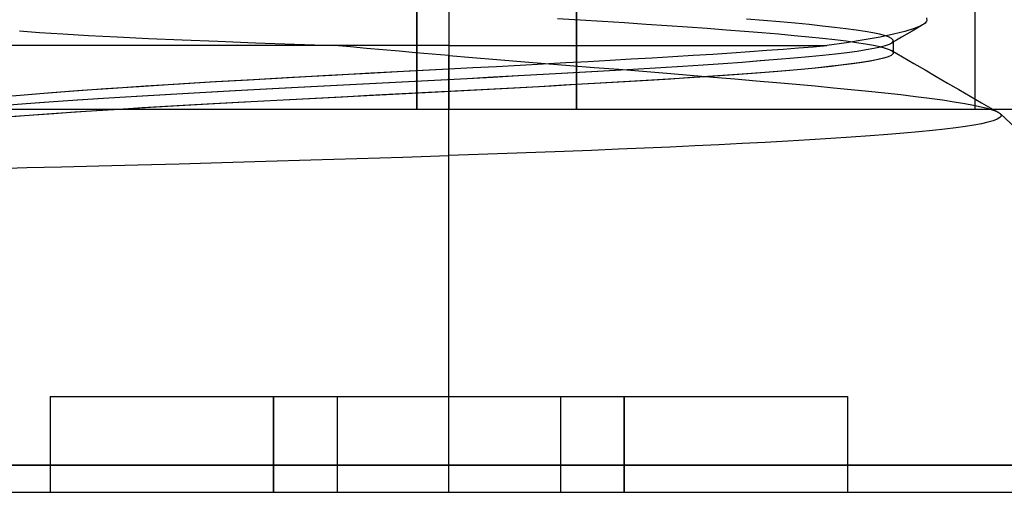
# Model space of a CAD drawing. Header units: millimetres. Extents: x 0 to 93, y -1.2 to 50.
# Tile 3 of 140: x 6.3 to 9.3, y -1.2 to 0.3. Entities that reach past the tile are written whole.
import ezdxf

# ---------------------------------------------------------------- set-up
doc = ezdxf.new("R2010")
doc.units = ezdxf.units.MM
doc.layers.add('MAIN-1', color=7, linetype='Continuous')
doc.layers.add('MAIN-2', color=7, linetype='Continuous')

msp = doc.modelspace()

# ---------------------------------------------------------------- linework, layer by layer
at = {"layer": 'MAIN-1'}
for p, q in [((92, 0), (1, 0)), ((9.3071, 0), (9.3097, -0.0015)), ((6.2983, -0.0182), (6.2393, -0.0227)), ((6.3611, -0.0136), (6.2983, -0.0182)), ((6.4273, -0.0091), (6.3611, -0.0136)), ((6.4966, -0.0045), (6.4273, -0.0091)), ((6.5687, 0), (6.4966, -0.0045)), ((9.3202, -0.0308), (9.3076, -0.0357)), ((9.3097, -0.0015), (9.3123, -0.003)), ((9.3123, -0.003), (9.3149, -0.0045)), ((9.3149, -0.0045), (9.3175, -0.006)), ((9.3175, -0.006), (9.3201, -0.0075)), ((9.3201, -0.0075), (9.3227, -0.0091)), ((9.3283, -0.0259), (9.3202, -0.0308)), ((9.3259, -0.0111), (9.3259, -0.0111)), ((9.3259, -0.0111), (9.3259, -0.0111)), ((9.3259, -0.0111), (9.326, -0.0111)), ((9.326, -0.0111), (9.326, -0.0112)), ((9.326, -0.0112), (9.3261, -0.0112)), ((9.3261, -0.0112), (9.3261, -0.0112)), ((9.3261, -0.0112), (9.3311, -0.0161)), ((9.3319, -0.021), (9.3283, -0.0259)), ((10.51, -1.1148), (9.3287, -0.0133)), ((9.3311, -0.0161), (9.3319, -0.021)), ((9.1899, -0.0581), (9.1556, -0.0622)), ((9.2202, -0.0539), (9.1899, -0.0581)), ((9.2468, -0.0497), (9.2202, -0.0539)), ((9.2703, -0.0452), (9.2468, -0.0497)), ((9.2907, -0.0405), (9.2703, -0.0452)), ((9.3076, -0.0357), (9.2907, -0.0405)), ((8.7984, -0.0918), (8.7318, -0.096)), ((8.8617, -0.0877), (8.7984, -0.0918)), ((8.9211, -0.0835), (8.8617, -0.0877)), ((8.9764, -0.0792), (8.9211, -0.0835)), ((9.0275, -0.075), (8.9764, -0.0792)), ((9.0744, -0.0707), (9.0275, -0.075)), ((9.1171, -0.0665), (9.0744, -0.0707)), ((9.1556, -0.0622), (9.1171, -0.0665)), ((8.2142, -0.1217), (8.1321, -0.1252)), ((8.2939, -0.1183), (8.2142, -0.1217)), ((8.3715, -0.1148), (8.2939, -0.1183)), ((8.447, -0.1112), (8.3715, -0.1148)), ((8.5206, -0.1075), (8.447, -0.1112)), ((8.5925, -0.1038), (8.5206, -0.1075)), ((8.6629, -0.0999), (8.5925, -0.1038)), ((8.7318, -0.096), (8.6629, -0.0999)), ((7.1678, -0.1587), (7.3115, -0.1543)), ((7.3115, -0.1543), (7.4559, -0.1498)), ((7.4559, -0.1498), (7.6, -0.145)), ((7.6923, -0.1417), (7.6, -0.145)), ((7.6, -1.1148), (7.6, -0.145)), ((7.7835, -0.1385), (7.6923, -0.1417)), ((7.8732, -0.1352), (7.7835, -0.1385)), ((7.9614, -0.1319), (7.8732, -0.1352)), ((8.0478, -0.1286), (7.9614, -0.1319)), ((8.1321, -0.1252), (8.0478, -0.1286)), ((6.1741, -0.1851), (6.2764, -0.1827)), ((6.2764, -0.1827), (6.3858, -0.1801)), ((6.3858, -0.1801), (6.5021, -0.1772)), ((6.5021, -0.1772), (6.6252, -0.174)), ((6.6252, -0.174), (6.7545, -0.1706)), ((6.7545, -0.1706), (6.8885, -0.1668)), ((6.8885, -0.1668), (7.0264, -0.1629)), ((7.0264, -0.1629), (7.1678, -0.1587)), ((7.6, -1.1148), (4.69, -1.1148)), ((10.51, -1.1148), (7.6, -1.1148)), ((7.6, -1.2), (7.6, -1.1148)), ((4.69, -1.2), (7.6, -1.2)), ((7.6, -1.2), (10.51, -1.2))]:
    msp.add_line(p, q, dxfattribs=at)
at = {"layer": 'MAIN-2'}
for p, q in [((7.5, 9), (7.5, 0)), ((7.5, 0), (7.5, 9)), ((8.0005, 9), (8.0005, 0)), ((8.0005, 0), (8.0005, 9)), ((9.25, 9), (9.25, 0)), ((7.6, 2.3), (7.6, 0)), ((7.6, 2.3), (7.6, 0)), ((7.6, 1.5), (7.6, 0)), ((7.6, 1.5), (7.6, 0)), ((7.6, 1), (7.6, 0)), ((7.6, 1), (7.6, 0)), ((7.6, 1), (7.6, 0)), ((7.6, 1), (7.6, 0)), ((7.9412, 0.285), (8.0121, 0.2805)), ((7.9412, 0.285), (8.0121, 0.2805)), ((8.0121, 0.2805), (8.0821, 0.2761)), ((8.0121, 0.2805), (8.0821, 0.2761)), ((8.5875, 0.2783), (8.5339, 0.2827)), ((8.5875, 0.2783), (8.5339, 0.2827)), ((8.6384, 0.274), (8.5875, 0.2783)), ((8.6384, 0.274), (8.5875, 0.2783)), ((9.0984, 0.2867), (9.0997, 0.2787)), ((9.0984, 0.2867), (9.0997, 0.2787)), ((9.0997, 0.2787), (9.0985, 0.2759)), ((9.0997, 0.2787), (9.0985, 0.2759)), ((8.0821, 0.2761), (8.1511, 0.2717)), ((8.0821, 0.2761), (8.1511, 0.2717)), ((8.1511, 0.2717), (8.2186, 0.2672)), ((8.1511, 0.2717), (8.2186, 0.2672)), ((8.2186, 0.2672), (8.2844, 0.2628)), ((8.2186, 0.2672), (8.2844, 0.2628)), ((8.2844, 0.2628), (8.3483, 0.2584)), ((8.2844, 0.2628), (8.3483, 0.2584)), ((8.3483, 0.2584), (8.4101, 0.2539)), ((8.3483, 0.2584), (8.4101, 0.2539)), ((8.4101, 0.2539), (8.4697, 0.2495)), ((8.4101, 0.2539), (8.4697, 0.2495)), ((8.4697, 0.2495), (8.527, 0.2451)), ((8.4697, 0.2495), (8.527, 0.2451)), ((8.6861, 0.2697), (8.6384, 0.274)), ((8.6861, 0.2697), (8.6384, 0.274)), ((8.7305, 0.2654), (8.6861, 0.2697)), ((8.7305, 0.2654), (8.6861, 0.2697)), ((8.7716, 0.2611), (8.7305, 0.2654)), ((8.7716, 0.2611), (8.7305, 0.2654)), ((8.8098, 0.2568), (8.7716, 0.2611)), ((8.8098, 0.2568), (8.7716, 0.2611)), ((8.8452, 0.2525), (8.8098, 0.2568)), ((8.8452, 0.2525), (8.8098, 0.2568)), ((8.8774, 0.2481), (8.8452, 0.2525)), ((8.8774, 0.2481), (8.8452, 0.2525)), ((8.9059, 0.2437), (8.8774, 0.2481)), ((8.9059, 0.2437), (8.8774, 0.2481)), ((9.059, 0.2528), (9.0307, 0.2441)), ((9.059, 0.2528), (9.0307, 0.2441)), ((9.069, 0.2547), (9.0527, 0.2452)), ((9.08, 0.2614), (9.059, 0.2528)), ((9.08, 0.2614), (9.059, 0.2528)), ((9.0853, 0.2643), (9.069, 0.2547)), ((9.0854, 0.2643), (9.08, 0.2614)), ((9.0854, 0.2643), (9.08, 0.2614)), ((9.09, 0.2672), (9.0854, 0.2643)), ((9.09, 0.2672), (9.0854, 0.2643)), ((9.0937, 0.2701), (9.09, 0.2672)), ((9.0937, 0.2701), (9.09, 0.2672)), ((9.0965, 0.273), (9.0937, 0.2701)), ((9.0965, 0.273), (9.0937, 0.2701)), ((9.0985, 0.2759), (9.0965, 0.273)), ((9.0985, 0.2759), (9.0965, 0.273)), ((6.2535, 0.2457), (6.3166, 0.241)), ((6.2535, 0.2457), (6.3166, 0.241)), ((6.3166, 0.241), (6.3894, 0.2362)), ((6.3166, 0.241), (6.3894, 0.2362)), ((6.3894, 0.2362), (6.4706, 0.2316)), ((6.3894, 0.2362), (6.4706, 0.2316)), ((6.4706, 0.2316), (6.5602, 0.227)), ((6.4706, 0.2316), (6.5602, 0.227)), ((6.5602, 0.227), (6.6582, 0.2224)), ((6.5602, 0.227), (6.6582, 0.2224)), ((6.6582, 0.2224), (6.7639, 0.2179)), ((6.6582, 0.2224), (6.7639, 0.2179)), ((6.7639, 0.2179), (6.8762, 0.2133)), ((6.7639, 0.2179), (6.8762, 0.2133)), ((8.527, 0.2451), (8.5817, 0.2407)), ((8.527, 0.2451), (8.5817, 0.2407)), ((8.5817, 0.2407), (8.6337, 0.2363)), ((8.5817, 0.2407), (8.6337, 0.2363)), ((8.6337, 0.2363), (8.6828, 0.2318)), ((8.6337, 0.2363), (8.6828, 0.2318)), ((8.6828, 0.2318), (8.7289, 0.2274)), ((8.6828, 0.2318), (8.7289, 0.2274)), ((8.7289, 0.2274), (8.7716, 0.223)), ((8.7289, 0.2274), (8.7716, 0.223)), ((8.7716, 0.223), (8.8109, 0.2186)), ((8.7716, 0.223), (8.8109, 0.2186)), ((8.8109, 0.2186), (8.8467, 0.2142)), ((8.8109, 0.2186), (8.8467, 0.2142)), ((8.9032, 0.2178), (8.8473, 0.2089)), ((8.9032, 0.2178), (8.8473, 0.2089)), ((8.9525, 0.2266), (8.9032, 0.2178)), ((8.9525, 0.2266), (8.9032, 0.2178)), ((8.9302, 0.2394), (8.9059, 0.2437)), ((8.9302, 0.2394), (8.9059, 0.2437)), ((8.9504, 0.2352), (8.9302, 0.2394)), ((8.9504, 0.2352), (8.9302, 0.2394)), ((8.9667, 0.231), (8.9504, 0.2352)), ((8.9667, 0.231), (8.9504, 0.2352)), ((8.9951, 0.2354), (8.9525, 0.2266)), ((8.9951, 0.2354), (8.9525, 0.2266)), ((8.9792, 0.2267), (8.9667, 0.231)), ((8.9792, 0.2267), (8.9667, 0.231)), ((8.988, 0.2223), (8.9792, 0.2267)), ((8.988, 0.2223), (8.9792, 0.2267)), ((9.0037, 0.2167), (8.9873, 0.2071)), ((8.993, 0.218), (8.988, 0.2223)), ((8.993, 0.218), (8.988, 0.2223)), ((8.9935, 0.2172), (8.993, 0.218)), ((8.9935, 0.2172), (8.993, 0.218)), ((8.9938, 0.2163), (8.9935, 0.2172)), ((8.9938, 0.2163), (8.9935, 0.2172)), ((8.9941, 0.2155), (8.9938, 0.2163)), ((8.9941, 0.2155), (8.9938, 0.2163)), ((9.0307, 0.2441), (8.9951, 0.2354)), ((9.0307, 0.2441), (8.9951, 0.2354)), ((9.02, 0.2262), (9.0037, 0.2167)), ((9.0363, 0.2357), (9.02, 0.2262)), ((9.0527, 0.2452), (9.0363, 0.2357)), ((7.6, 0.2), (6.1, 0.2)), ((7.6, 0.2), (6.1, 0.2)), ((6.8762, 0.2133), (6.9941, 0.2088)), ((6.8762, 0.2133), (6.9941, 0.2088)), ((6.9941, 0.2088), (7.1163, 0.2044)), ((6.9941, 0.2088), (7.1163, 0.2044)), ((7.1163, 0.2044), (7.242, 0.2)), ((7.1163, 0.2044), (7.242, 0.2)), ((7.2918, 0.1955), (7.242, 0.2)), ((7.2918, 0.1955), (7.242, 0.2)), ((7.3421, 0.1909), (7.2918, 0.1955)), ((7.3421, 0.1909), (7.2918, 0.1955)), ((7.3929, 0.1864), (7.3421, 0.1909)), ((7.3929, 0.1864), (7.3421, 0.1909)), ((7.4441, 0.1819), (7.3929, 0.1864)), ((7.4441, 0.1819), (7.3929, 0.1864)), ((7.6, 0.2), (8.7851, 0.2)), ((7.6, 0.2), (8.7851, 0.2)), ((8.5976, 0.1849), (8.6488, 0.1887)), ((8.5976, 0.1849), (8.6488, 0.1887)), ((8.6488, 0.1887), (8.6971, 0.1925)), ((8.6488, 0.1887), (8.6971, 0.1925)), ((8.6971, 0.1925), (8.7426, 0.1963)), ((8.6971, 0.1925), (8.7426, 0.1963)), ((8.7426, 0.1963), (8.7851, 0.2)), ((8.7426, 0.1963), (8.7851, 0.2)), ((8.8473, 0.2089), (8.7851, 0.2)), ((8.8473, 0.2089), (8.7851, 0.2)), ((8.8467, 0.2142), (8.8789, 0.2098)), ((8.8467, 0.2142), (8.8789, 0.2098)), ((8.8789, 0.2098), (8.9073, 0.2053)), ((8.8789, 0.2098), (8.9073, 0.2053)), ((8.8808, 0.1828), (8.909, 0.1871)), ((8.8809, 0.1828), (8.909, 0.1872)), ((8.9073, 0.2053), (8.9318, 0.2009)), ((8.9073, 0.2053), (8.9318, 0.2009)), ((8.909, 0.1872), (8.9333, 0.1915)), ((8.909, 0.1871), (8.9333, 0.1915)), ((8.9318, 0.2009), (8.9523, 0.1966)), ((8.9318, 0.2009), (8.9523, 0.1966)), ((8.9333, 0.1915), (8.9538, 0.1959)), ((8.9333, 0.1915), (8.9537, 0.1958)), ((8.9523, 0.1966), (8.9688, 0.1922)), ((8.9523, 0.1966), (8.9688, 0.1922)), ((8.9537, 0.1958), (8.9701, 0.2002)), ((8.9538, 0.1959), (8.9701, 0.2002)), ((8.9688, 0.1922), (8.9811, 0.1878)), ((8.9688, 0.1922), (8.9811, 0.1878)), ((8.9701, 0.2002), (8.9822, 0.2045)), ((8.9701, 0.2002), (8.9822, 0.2045)), ((8.9811, 0.1878), (8.9894, 0.1835)), ((8.9811, 0.1878), (8.9894, 0.1835)), ((8.9822, 0.2045), (8.9901, 0.2088)), ((8.9822, 0.2045), (8.9901, 0.2088)), ((8.9901, 0.2088), (8.9938, 0.2131)), ((8.9901, 0.2088), (8.9938, 0.2131)), ((8.9938, 0.2131), (8.9941, 0.2139)), ((8.9938, 0.2131), (8.9941, 0.2139)), ((8.9941, 0.2147), (8.9941, 0.2155)), ((8.9941, 0.2147), (8.9941, 0.2155)), ((8.9941, 0.215), (8.9941, 0.1769)), ((8.9941, 0.2139), (8.9941, 0.2147)), ((8.9941, 0.2139), (8.9941, 0.2147)), ((7.4958, 0.1775), (7.4441, 0.1819)), ((7.4958, 0.1775), (7.4441, 0.1819)), ((7.5478, 0.1731), (7.4958, 0.1775)), ((7.5478, 0.1731), (7.4958, 0.1775)), ((7.6, 0.1687), (7.5478, 0.1731)), ((7.6, 0.1687), (7.5478, 0.1731)), ((7.6, 0.1687), (7.6747, 0.1624)), ((7.6, -1.1148), (7.6, 0.1687)), ((7.6, 0.1687), (7.6747, 0.1624)), ((7.6, -1.1148), (7.6, 0.1687)), ((7.6747, 0.1624), (7.7503, 0.1562)), ((7.6747, 0.1624), (7.7503, 0.1562)), ((7.7503, 0.1562), (7.8264, 0.1501)), ((7.7503, 0.1562), (7.8264, 0.1501)), ((8.1057, 0.1541), (8.1724, 0.1579)), ((8.1057, 0.1541), (8.1724, 0.1579)), ((8.1724, 0.1579), (8.2379, 0.1617)), ((8.1724, 0.1579), (8.2379, 0.1617)), ((8.2379, 0.1617), (8.3025, 0.1656)), ((8.2379, 0.1617), (8.3025, 0.1656)), ((8.3025, 0.1656), (8.3659, 0.1695)), ((8.3025, 0.1656), (8.3659, 0.1695)), ((8.3659, 0.1695), (8.4277, 0.1734)), ((8.3659, 0.1695), (8.4277, 0.1734)), ((8.4277, 0.1734), (8.4871, 0.1772)), ((8.4277, 0.1734), (8.4871, 0.1772)), ((8.4871, 0.1772), (8.5437, 0.1811)), ((8.4871, 0.1772), (8.5437, 0.1811)), ((8.5437, 0.1811), (8.5976, 0.1849)), ((8.5437, 0.1811), (8.5976, 0.1849)), ((8.5769, 0.1526), (8.6308, 0.1569)), ((8.5772, 0.1526), (8.6311, 0.1569)), ((8.6308, 0.1569), (8.6817, 0.1612)), ((8.6311, 0.1569), (8.6818, 0.1612)), ((8.6817, 0.1612), (8.7291, 0.1656)), ((8.6818, 0.1612), (8.7293, 0.1656)), ((8.7291, 0.1656), (8.773, 0.1699)), ((8.7293, 0.1656), (8.7731, 0.1699)), ((8.773, 0.1699), (8.8129, 0.1742)), ((8.7731, 0.1699), (8.813, 0.1743)), ((8.8129, 0.1742), (8.8488, 0.1785)), ((8.813, 0.1743), (8.8489, 0.1786)), ((8.8488, 0.1785), (8.8808, 0.1828)), ((8.8489, 0.1786), (8.8809, 0.1828)), ((8.9454, 0.1558), (8.923, 0.1514)), ((8.9471, 0.1562), (8.9256, 0.1519)), ((8.9636, 0.1602), (8.9454, 0.1558)), ((8.9647, 0.1605), (8.9471, 0.1562)), ((8.9776, 0.1646), (8.9636, 0.1602)), ((8.9782, 0.1648), (8.9647, 0.1605)), ((8.9874, 0.169), (8.9776, 0.1646)), ((8.9876, 0.1691), (8.9782, 0.1648)), ((8.9872, 0.1849), (9.0227, 0.1644)), ((8.9929, 0.1735), (8.9874, 0.169)), ((8.9929, 0.1735), (8.9876, 0.1691)), ((8.9894, 0.1835), (8.9936, 0.179)), ((8.9894, 0.1835), (8.9936, 0.179)), ((8.9935, 0.1744), (8.9929, 0.1735)), ((8.9939, 0.1753), (8.9935, 0.1744)), ((8.9936, 0.179), (8.9939, 0.1781)), ((8.9939, 0.1781), (8.9941, 0.1772)), ((8.9941, 0.1763), (8.9939, 0.1753)), ((8.9941, 0.1772), (8.9941, 0.1763)), ((9.0227, 0.1644), (9.0581, 0.1439)), ((7.4755, 0.1202), (7.6, 0.1268)), ((7.4786, 0.1204), (7.6, 0.1268)), ((7.6, 0.1268), (7.6753, 0.1307)), ((7.6, 0.1268), (7.6753, 0.1307)), ((7.6753, 0.1307), (7.7498, 0.1347)), ((7.6753, 0.1307), (7.7498, 0.1347)), ((7.7498, 0.1347), (7.8235, 0.1386)), ((7.7498, 0.1347), (7.8235, 0.1386)), ((7.8235, 0.1386), (7.8961, 0.1425)), ((7.8235, 0.1386), (7.8961, 0.1425)), ((7.8264, 0.1501), (7.9028, 0.1439)), ((7.8264, 0.1501), (7.9028, 0.1439)), ((7.8961, 0.1425), (7.9675, 0.1464)), ((7.8961, 0.1425), (7.9675, 0.1464)), ((7.9028, 0.1439), (7.9795, 0.1377)), ((7.9028, 0.1439), (7.9795, 0.1377)), ((7.9675, 0.1464), (8.0375, 0.1503)), ((7.9675, 0.1464), (8.0375, 0.1503)), ((7.9795, 0.1377), (8.0563, 0.1315)), ((7.9795, 0.1377), (8.0563, 0.1315)), ((8.0375, 0.1503), (8.1057, 0.1541)), ((8.0375, 0.1503), (8.1057, 0.1541)), ((8.0563, 0.1315), (8.1329, 0.1254)), ((8.0563, 0.1315), (8.1329, 0.1254)), ((8.1224, 0.1226), (8.1948, 0.1269)), ((8.1229, 0.1226), (8.1953, 0.1269)), ((8.1329, 0.1254), (8.209, 0.1193)), ((8.1329, 0.1254), (8.209, 0.1193)), ((8.1948, 0.1269), (8.2651, 0.1312)), ((8.1953, 0.1269), (8.2655, 0.1312)), ((8.2651, 0.1312), (8.3328, 0.1354)), ((8.2655, 0.1312), (8.3332, 0.1355)), ((8.3328, 0.1354), (8.3979, 0.1397)), ((8.3332, 0.1355), (8.3982, 0.1397)), ((8.3979, 0.1397), (8.4603, 0.144)), ((8.3982, 0.1397), (8.4606, 0.144)), ((8.4603, 0.144), (8.52, 0.1483)), ((8.4606, 0.144), (8.5203, 0.1483)), ((8.52, 0.1483), (8.5769, 0.1526)), ((8.5203, 0.1483), (8.5772, 0.1526)), ((8.7051, 0.1252), (8.6565, 0.1209)), ((8.7162, 0.1262), (8.6695, 0.122)), ((8.7504, 0.1295), (8.7051, 0.1252)), ((8.7598, 0.1304), (8.7162, 0.1262)), ((8.7924, 0.1339), (8.7504, 0.1295)), ((8.8002, 0.1347), (8.7598, 0.1304)), ((8.8309, 0.1382), (8.7924, 0.1339)), ((8.8373, 0.139), (8.8002, 0.1347)), ((8.8657, 0.1426), (8.8309, 0.1382)), ((8.8707, 0.1433), (8.8373, 0.139)), ((8.8964, 0.147), (8.8657, 0.1426)), ((8.9001, 0.1476), (8.8707, 0.1433)), ((8.923, 0.1514), (8.8964, 0.147)), ((8.9256, 0.1519), (8.9001, 0.1476)), ((9.0581, 0.1439), (9.0936, 0.1234)), ((6.8502, 0.0858), (6.9718, 0.0928)), ((6.8681, 0.0868), (6.9874, 0.0937)), ((6.9718, 0.0928), (7.0973, 0.0998)), ((6.9874, 0.0937), (7.11, 0.1005)), ((7.0973, 0.0998), (7.2235, 0.1067)), ((7.11, 0.1005), (7.233, 0.1072)), ((7.2235, 0.1067), (7.3497, 0.1135)), ((7.233, 0.1072), (7.356, 0.1139)), ((7.3497, 0.1135), (7.4755, 0.1202)), ((7.356, 0.1139), (7.4786, 0.1204)), ((7.4937, 0.0885), (7.5756, 0.0928)), ((7.4945, 0.0886), (7.5763, 0.0928)), ((7.5756, 0.0928), (7.6572, 0.0971)), ((7.5763, 0.0928), (7.6579, 0.0971)), ((7.6572, 0.0971), (7.7381, 0.1013)), ((7.6579, 0.0971), (7.7387, 0.1014)), ((7.7381, 0.1013), (7.8176, 0.1056)), ((7.7387, 0.1014), (7.8183, 0.1056)), ((7.8176, 0.1056), (7.8957, 0.1098)), ((7.8183, 0.1056), (7.8963, 0.1098)), ((7.8957, 0.1098), (7.9725, 0.1141)), ((7.8963, 0.1098), (7.9731, 0.1141)), ((7.9725, 0.1141), (8.0481, 0.1183)), ((7.9731, 0.1141), (8.0486, 0.1183)), ((8.0481, 0.1183), (8.1224, 0.1226)), ((8.0486, 0.1183), (8.1229, 0.1226)), ((8.209, 0.1193), (8.2841, 0.1132)), ((8.209, 0.1193), (8.2841, 0.1132)), ((8.2953, 0.0949), (8.2248, 0.0906)), ((8.3222, 0.0966), (8.2543, 0.0924)), ((8.2841, 0.1132), (8.3575, 0.1072)), ((8.2841, 0.1132), (8.3575, 0.1072)), ((8.3632, 0.0993), (8.2953, 0.0949)), ((8.3876, 0.1009), (8.3222, 0.0966)), ((8.3575, 0.1072), (8.4287, 0.1013)), ((8.3575, 0.1072), (8.4287, 0.1013)), ((8.4282, 0.1036), (8.3632, 0.0993)), ((8.4501, 0.1052), (8.3876, 0.1009)), ((8.4902, 0.108), (8.4282, 0.1036)), ((8.4287, 0.1013), (8.4976, 0.0955)), ((8.4287, 0.1013), (8.4976, 0.0955)), ((8.5097, 0.1094), (8.4501, 0.1052)), ((8.549, 0.1123), (8.4902, 0.108)), ((8.4976, 0.0955), (8.564, 0.0898)), ((8.4976, 0.0955), (8.564, 0.0898)), ((8.5663, 0.1136), (8.5097, 0.1094)), ((8.6045, 0.1166), (8.549, 0.1123)), ((8.6195, 0.1178), (8.5663, 0.1136)), ((8.6565, 0.1209), (8.6045, 0.1166)), ((8.6695, 0.122), (8.6195, 0.1178)), ((9.0936, 0.1234), (9.129, 0.1029)), ((9.129, 0.1029), (9.1645, 0.0824)), ((6.4243, 0.058), (6.524, 0.0651)), ((6.4489, 0.0598), (6.5472, 0.0667)), ((6.524, 0.0651), (6.6279, 0.072)), ((6.5472, 0.0667), (6.6492, 0.0734)), ((6.6279, 0.072), (6.7359, 0.0789)), ((6.6492, 0.0734), (6.7554, 0.0801)), ((6.7359, 0.0789), (6.8502, 0.0858)), ((6.7554, 0.0801), (6.8681, 0.0868)), ((6.9304, 0.0589), (7.0072, 0.0631)), ((6.9312, 0.059), (7.0081, 0.0631)), ((7.0072, 0.0631), (7.0866, 0.0673)), ((7.0081, 0.0631), (7.0875, 0.0673)), ((7.0866, 0.0673), (7.1676, 0.0716)), ((7.0875, 0.0673), (7.1685, 0.0716)), ((7.1676, 0.0716), (7.2492, 0.0758)), ((7.1685, 0.0716), (7.25, 0.0759)), ((7.2492, 0.0758), (7.3307, 0.0801)), ((7.25, 0.0759), (7.3315, 0.0801)), ((7.3307, 0.0801), (7.4121, 0.0843)), ((7.3315, 0.0801), (7.4129, 0.0843)), ((7.4121, 0.0843), (7.4937, 0.0885)), ((7.4129, 0.0843), (7.4945, 0.0886)), ((7.7266, 0.0626), (7.6467, 0.0584)), ((7.7618, 0.0645), (7.6805, 0.0602)), ((7.8056, 0.0668), (7.7266, 0.0626)), ((7.8422, 0.0688), (7.7618, 0.0645)), ((7.8838, 0.071), (7.8056, 0.0668)), ((7.9216, 0.0731), (7.8422, 0.0688)), ((7.9609, 0.0753), (7.8838, 0.071)), ((7.9999, 0.0775), (7.9216, 0.0731)), ((8.0369, 0.0795), (7.9609, 0.0753)), ((8.0768, 0.0818), (7.9999, 0.0775)), ((8.1113, 0.0838), (8.0369, 0.0795)), ((8.1519, 0.0862), (8.0768, 0.0818)), ((8.1839, 0.0881), (8.1113, 0.0838)), ((8.2248, 0.0906), (8.1519, 0.0862)), ((8.2543, 0.0924), (8.1839, 0.0881)), ((8.564, 0.0898), (8.6277, 0.0843)), ((8.564, 0.0898), (8.6277, 0.0843)), ((8.6277, 0.0843), (8.6891, 0.0788)), ((8.6277, 0.0843), (8.6891, 0.0788)), ((8.6891, 0.0788), (8.7485, 0.0734)), ((8.6891, 0.0788), (8.7485, 0.0734)), ((8.7485, 0.0734), (8.8061, 0.0679)), ((8.7485, 0.0734), (8.8061, 0.0679)), ((8.8061, 0.0679), (8.8621, 0.0625)), ((8.8061, 0.0679), (8.8621, 0.0625)), ((8.8621, 0.0625), (8.9161, 0.057)), ((8.8621, 0.0625), (8.9161, 0.057)), ((9.1645, 0.0824), (9.1999, 0.0619)), ((9.1999, 0.0619), (9.2353, 0.0414)), ((6.1904, 0.0387), (6.2685, 0.0457)), ((6.2433, 0.0435), (6.33, 0.0508)), ((6.2685, 0.0457), (6.3554, 0.0528)), ((6.33, 0.0508), (6.4243, 0.058)), ((6.3554, 0.0528), (6.4489, 0.0598)), ((6.4355, 0.0296), (6.4999, 0.0338)), ((6.4363, 0.0297), (6.5008, 0.0339)), ((6.4999, 0.0338), (6.5679, 0.0381)), ((6.5008, 0.0339), (6.5688, 0.0381)), ((6.5679, 0.0381), (6.6387, 0.0424)), ((6.5688, 0.0381), (6.6396, 0.0424)), ((6.6387, 0.0424), (6.7108, 0.0466)), ((6.6396, 0.0424), (6.7117, 0.0467)), ((6.7108, 0.0466), (6.7831, 0.0508)), ((6.7117, 0.0467), (6.784, 0.0508)), ((6.7831, 0.0508), (6.856, 0.0548)), ((6.784, 0.0508), (6.8569, 0.0549)), ((6.856, 0.0548), (6.9304, 0.0589)), ((6.8569, 0.0549), (6.9312, 0.059)), ((7.1608, 0.0331), (7.0802, 0.0288)), ((7.1842, 0.0343), (7.1015, 0.03)), ((7.2419, 0.0373), (7.1608, 0.0331)), ((7.2671, 0.0386), (7.1842, 0.0343)), ((7.3231, 0.0416), (7.2419, 0.0373)), ((7.3502, 0.043), (7.2671, 0.0386)), ((7.4044, 0.0458), (7.3231, 0.0416)), ((7.4332, 0.0473), (7.3502, 0.043)), ((7.4855, 0.05), (7.4044, 0.0458)), ((7.516, 0.0516), (7.4332, 0.0473)), ((7.5663, 0.0542), (7.4855, 0.05)), ((7.5985, 0.0559), (7.516, 0.0516)), ((7.6467, 0.0584), (7.5663, 0.0542)), ((7.6805, 0.0602), (7.5985, 0.0559)), ((8.9161, 0.057), (8.9679, 0.0515)), ((8.9161, 0.057), (8.9679, 0.0515)), ((8.9679, 0.0515), (9.0173, 0.046)), ((8.9679, 0.0515), (9.0173, 0.046)), ((9.0173, 0.046), (9.064, 0.0405)), ((9.0173, 0.046), (9.064, 0.0405)), ((9.064, 0.0405), (9.1079, 0.035)), ((9.064, 0.0405), (9.1079, 0.035)), ((9.1079, 0.035), (9.1484, 0.0294)), ((9.1079, 0.035), (9.1484, 0.0294)), ((9.2353, 0.0414), (9.271, 0.0209)), ((6.2076, 0.0128), (6.2607, 0.0171)), ((6.2083, 0.0129), (6.2615, 0.0171)), ((6.2607, 0.0171), (6.3164, 0.0213)), ((6.2615, 0.0171), (6.3172, 0.0213)), ((6.3164, 0.0213), (6.3745, 0.0254)), ((6.3172, 0.0213), (6.3753, 0.0255)), ((6.3745, 0.0254), (6.4355, 0.0296)), ((6.3753, 0.0255), (6.4363, 0.0297)), ((6.6296, 0.0037), (6.5612, -0.0005)), ((6.6388, 0.0043), (6.5687, 0)), ((6.7, 0.0079), (6.6296, 0.0037)), ((6.7111, 0.0085), (6.6388, 0.0043)), ((6.7723, 0.012), (6.7, 0.0079)), ((6.7853, 0.0127), (6.7111, 0.0085)), ((6.8464, 0.0162), (6.7723, 0.012)), ((6.8614, 0.017), (6.7853, 0.0127)), ((6.9225, 0.0204), (6.8464, 0.0162)), ((6.9396, 0.0213), (6.8614, 0.017)), ((7.0005, 0.0246), (6.9225, 0.0204)), ((7.0198, 0.0256), (6.9396, 0.0213)), ((7.0802, 0.0288), (7.0005, 0.0246)), ((7.1015, 0.03), (7.0198, 0.0256)), ((9.1484, 0.0294), (9.1853, 0.0239)), ((9.1484, 0.0294), (9.1853, 0.0239)), ((9.1853, 0.0239), (9.218, 0.0185)), ((9.1853, 0.0239), (9.218, 0.0185)), ((9.218, 0.0185), (9.246, 0.0133)), ((9.218, 0.0185), (9.246, 0.0133)), ((9.246, 0.0133), (9.2694, 0.0083)), ((9.246, 0.0133), (9.2694, 0.0083)), ((9.2694, 0.0083), (9.2888, 0.0035)), ((9.2694, 0.0083), (9.2888, 0.0035)), ((9.271, 0.0209), (9.3071, 0)), ((9.2888, 0.0035), (9.3046, -0.0014)), ((9.2888, 0.0035), (9.3046, -0.0014)), ((6.2561, -0.0214), (6.2043, -0.0256)), ((6.3114, -0.0172), (6.2561, -0.0214)), ((6.3698, -0.013), (6.3114, -0.0172)), ((6.4311, -0.0088), (6.3698, -0.013)), ((6.495, -0.0046), (6.4311, -0.0088)), ((6.5612, -0.0005), (6.495, -0.0046)), ((9.3046, -0.0014), (9.317, -0.0062)), ((9.3046, -0.0014), (9.317, -0.0062)), ((9.3202, -0.0308), (9.3076, -0.0357)), ((9.317, -0.0062), (9.3259, -0.0111)), ((9.317, -0.0062), (9.3259, -0.0111)), ((9.3283, -0.0259), (9.3202, -0.0308)), ((9.3261, -0.0112), (9.3311, -0.0161)), ((9.3319, -0.021), (9.3283, -0.0259)), ((9.3311, -0.0161), (9.3319, -0.021)), ((9.1899, -0.0581), (9.1556, -0.0622)), ((9.2202, -0.0539), (9.1899, -0.0581)), ((9.2468, -0.0497), (9.2202, -0.0539)), ((9.2703, -0.0452), (9.2468, -0.0497)), ((9.2907, -0.0405), (9.2703, -0.0452)), ((9.3076, -0.0357), (9.2907, -0.0405)), ((8.7984, -0.0918), (8.7318, -0.096)), ((8.8617, -0.0877), (8.7984, -0.0918)), ((8.9211, -0.0835), (8.8617, -0.0877)), ((8.9764, -0.0792), (8.9211, -0.0835)), ((9.0275, -0.075), (8.9764, -0.0792)), ((9.0744, -0.0707), (9.0275, -0.075)), ((9.1171, -0.0665), (9.0744, -0.0707)), ((9.1556, -0.0622), (9.1171, -0.0665)), ((8.2142, -0.1217), (8.1321, -0.1252)), ((8.2939, -0.1183), (8.2142, -0.1217)), ((8.3715, -0.1148), (8.2939, -0.1183)), ((8.447, -0.1112), (8.3715, -0.1148)), ((8.5206, -0.1075), (8.447, -0.1112)), ((8.5925, -0.1038), (8.5206, -0.1075)), ((8.6629, -0.0999), (8.5925, -0.1038)), ((8.7318, -0.096), (8.6629, -0.0999)), ((7.1678, -0.1587), (7.3115, -0.1543)), ((7.3115, -0.1543), (7.4559, -0.1498)), ((7.4559, -0.1498), (7.6, -0.145)), ((7.6923, -0.1417), (7.6, -0.145)), ((7.6, -1.1148), (7.6, -0.145)), ((7.7835, -0.1385), (7.6923, -0.1417)), ((7.8732, -0.1352), (7.7835, -0.1385)), ((7.9614, -0.1319), (7.8732, -0.1352)), ((8.0478, -0.1286), (7.9614, -0.1319)), ((8.1321, -0.1252), (8.0478, -0.1286)), ((6.1741, -0.1851), (6.2764, -0.1827)), ((6.2764, -0.1827), (6.3858, -0.1801)), ((6.3858, -0.1801), (6.5021, -0.1772)), ((6.5021, -0.1772), (6.6252, -0.174)), ((6.6252, -0.174), (6.7545, -0.1706)), ((6.7545, -0.1706), (6.8885, -0.1668)), ((6.8885, -0.1668), (7.0264, -0.1629)), ((7.0264, -0.1629), (7.1678, -0.1587)), ((6.35, -0.9), (6.35, -0.9)), ((6.35, -0.9), (6.35, -1.2)), ((6.35, -0.9), (7.05, -0.9)), ((6.35, -0.9), (6.35, -0.9)), ((7.05, -0.9), (7.05, -1.2)), ((7.05, -0.9), (7.25, -0.9)), ((7.05, -1.2), (7.05, -0.9)), ((7.05, -0.9), (7.05, -1.2)), ((7.05, -1.2), (7.05, -0.9)), ((7.25, -0.9), (7.25, -0.9)), ((7.25, -0.9), (7.25, -1.2)), ((7.25, -0.9), (7.95, -0.9)), ((7.25, -0.9), (7.25, -0.9)), ((7.25, -0.9), (7.25, -0.9)), ((7.25, -0.9), (7.25, -0.9)), ((7.95, -0.9), (7.95, -1.2)), ((7.95, -0.9), (7.95, -0.9)), ((7.95, -0.9), (8.15, -0.9)), ((7.95, -0.9), (7.95, -0.9)), ((7.95, -0.9), (7.95, -0.9)), ((7.95, -0.9), (7.95, -0.9)), ((8.15, -1.2), (8.15, -0.9)), ((8.15, -0.9), (8.85, -0.9)), ((8.15, -0.9), (8.15, -1.2)), ((8.15, -1.2), (8.15, -0.9)), ((8.15, -0.9), (8.15, -1.2)), ((8.85, -0.9), (8.85, -1.2)), ((8.85, -0.9), (8.85, -0.9)), ((8.85, -0.9), (8.85, -0.9)), ((4.69, -1.1148), (7.6, -1.1148)), ((4.69, -1.1148), (7.6, -1.1148)), ((7.6, -1.1148), (10.51, -1.1148)), ((7.6, -1.2), (7.6, -1.1148)), ((7.6, -1.1148), (10.51, -1.1148)), ((7.6, -1.2), (7.6, -1.1148)), ((7.6, -1.2), (7.6, -1.1148)), ((6.35, -1.2), (6.35, -1.2)), ((6.35, -1.2), (6.35, -1.2)), ((7.25, -1.2), (7.25, -1.2)), ((7.25, -1.2), (7.25, -1.2)), ((7.25, -1.2), (7.25, -1.2)), ((7.25, -1.2), (7.25, -1.2)), ((7.95, -1.2), (7.95, -1.2)), ((7.95, -1.2), (7.95, -1.2)), ((7.95, -1.2), (7.95, -1.2)), ((7.95, -1.2), (7.95, -1.2)), ((8.85, -1.2), (8.85, -1.2)), ((8.85, -1.2), (8.85, -1.2))]:
    msp.add_line(p, q, dxfattribs=at)

doc.saveas('drawing.dxf')
